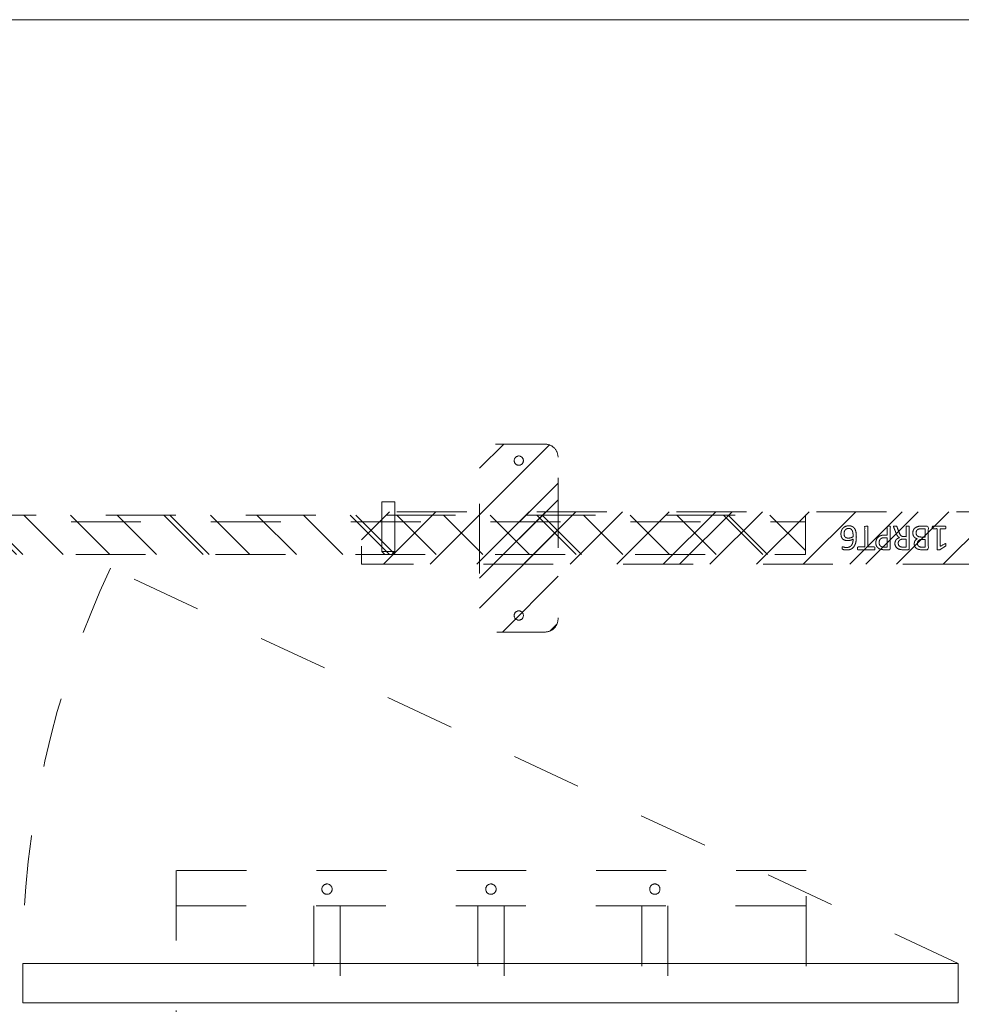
# Model space of a CAD drawing. Header units: inches. Extents: x -420 to -276, y -52 to 18.
# Tile 170 of 187: x -312 to -294, y -6 to 13. Entities that reach past the tile are written whole.
import ezdxf

# ---------------------------------------------------------------- set-up
doc = ezdxf.new("R2010")
doc.units = ezdxf.units.IN
doc.header["$LTSCALE"] = 32
doc.header["$MEASUREMENT"] = 0
doc.linetypes.add('Dash Style-1', pattern=[0.083328, 0.041656, -0.041672])
for name, color, linetype, lineweight in [('DashLine', 7, 'Dash Style-1', 13), ('DashLineFill', 7, 'Dash Style-1', 13), ('Drawing', 7, 'Continuous', 18), ('Metal-DeskStructure', 7, 'Continuous', 13), ('None', 7, 'Continuous', 18), ('SolidLine', 7, 'Continuous', 15)]:
    doc.layers.add(name, color=color, linetype=linetype, lineweight=lineweight)
pattern_1 = [(45, (0, 0), (-1.61302, 1.93572), []), (45, (-1.0608, 1.0608), (-0.472346, 0.416761), [])]

# ---------------------------------------------------------------- blocks, each defined once
blk = doc.blocks.new('Group-6')
at = {"layer": 'DashLine'}
blk.add_line((18.071, -12.008), (34.235, -19.545), dxfattribs=at)
blk.add_arc((18.071, -12.008), 17.835, 335, 0, dxfattribs=at)
at = {"layer": 'SolidLine', "flags": 128}
blk.add_lwpolyline([(18.071, -11.26), (35.906, -11.26), (35.906, -12.008), (18.071, -12.008)], close=True, dxfattribs=at)
blk = doc.blocks.new('Group-7')
at = {"layer": 'None'}
blk.add_blockref('Group-6', (0, 0), dxfattribs=at)
blk = doc.blocks.new('SL Utility Cabinet (2D)-1')
at = {"layer": 'None'}
blk.add_blockref('Group-7', (0, 0), dxfattribs=at)
at = {"layer": 'Drawing', "color": 0, "flags": 1}
for tag in ['Catalog', 'Custom', 'FinishGroup', 'Discount', 'Tag', 'Item1', 'Item2', 'Item3', 'Item4', 'Item5', 'Item6', 'Item7', 'Item8', 'Item9', 'Item10', 'Item11', 'Item12', 'Item13', 'Item14', 'Item15', 'Item16', 'Item17', 'Item18', 'Item19', 'Item20', 'Item21', 'Item22', 'Item23', 'Item24', 'Item25', 'Option1', 'Option2', 'Option3', 'Option4', 'Option5', 'Option6', 'Option7', 'Option8', 'Option9', 'Option10', 'Option11', 'Option12']:
    blk.add_attdef(tag, (29.841, -2.023), '', height=0.00709, dxfattribs=at)
blk = doc.blocks.new('Group-57')
at = {"layer": 'DashLine', "flags": 128}
blk.add_lwpolyline([(0, -2.559), (69.764, -2.559), (69.764, -30), (0, -30)], close=True, dxfattribs=at)
at = {"layer": 'SolidLine', "flags": 128}
blk.add_lwpolyline([(0, -2.559), (69.764, -2.559), (69.764, -30), (0, -30)], close=True, dxfattribs=at)
blk = doc.blocks.new('Group-40')
at = {"layer": 'DashLine'}
for p, q in [((19.836, 0.255), (19.892, 0.311)), ((19.84, 0.255), (19.836, 0.255)), ((19.836, -0.689), (19.836, 0.255)), ((19.852, 0.255), (19.84, 0.255)), ((19.872, 0.255), (19.852, 0.255)), ((19.898, 0.255), (19.872, 0.255)), ((19.901, 0.311), (19.892, 0.311)), ((19.928, 0.255), (19.898, 0.255)), ((19.912, 0.311), (19.901, 0.311)), ((19.926, 0.311), (19.912, 0.311)), ((19.943, 0.311), (19.926, 0.311)), ((19.961, 0.255), (19.928, 0.255)), ((19.978, 0.311), (19.943, 0.311)), ((19.993, 0.255), (19.961, 0.255)), ((19.995, 0.311), (19.978, 0.311)), ((20.023, 0.255), (19.993, 0.255)), ((20.009, 0.311), (19.995, 0.311)), ((20.02, 0.311), (20.009, 0.311)), ((20.027, 0.311), (20.02, 0.311)), ((20.049, 0.255), (20.023, 0.255)), ((20.029, 0.311), (20.027, 0.311)), ((20.029, 0.311), (20.086, 0.255)), ((20.069, 0.255), (20.049, 0.255)), ((20.081, 0.255), (20.069, 0.255)), ((20.086, 0.255), (20.081, 0.255)), ((20.086, 0.255), (20.086, -0.689)), ((20.086, -0.689), (19.836, -0.689))]:
    blk.add_line(p, q, dxfattribs=at)
blk = doc.blocks.new('Group-41')
at = {"layer": 'Metal-DeskStructure', "color": 7}
for points, knots in [([(9.589, -0.203), (9.589, -0.21), (9.586, -0.224), (9.578, -0.227), (9.459, -0.227), (9.34, -0.227), (9.336, -0.225), (9.333, -0.219), (9.331, -0.21), (9.331, -0.197), (9.333, -0.188), (9.334, -0.182), (9.34, -0.179), (9.389, -0.179), (9.436, -0.179), (9.436, -0.009), (9.436, 0.161), (9.393, 0.135), (9.349, 0.109), (9.344, 0.107), (9.334, 0.106), (9.331, 0.109), (9.329, 0.12), (9.329, 0.133), (9.329, 0.143), (9.331, 0.148), (9.334, 0.152), (9.338, 0.154), (9.39, 0.187), (9.441, 0.22), (9.443, 0.222), (9.447, 0.222), (9.453, 0.224), (9.47, 0.224), (9.488, 0.224), (9.493, 0.22), (9.495, 0.216), (9.495, 0.018), (9.495, -0.179), (9.536, -0.179), (9.58, -0.179), (9.584, -0.182), (9.587, -0.188), (9.589, -0.197), (9.589, -0.203)], [0, 0, 0, 0.00261, 0.007831, 0.010441, 0.176195, 0.178805, 0.181415, 0.184026, 0.186636, 0.188594, 0.190551, 0.192509, 0.194467, 0.244389, 0.244389, 0.424498, 0.424498, 0.47805, 0.47805, 0.484241, 0.490432, 0.496622, 0.502813, 0.507071, 0.510941, 0.514811, 0.518682, 0.518682, 0.576295, 0.576295, 0.578743, 0.58119, 0.583638, 0.590247, 0.593184, 0.596122, 0.599059, 0.911881, 0.911881, 0.976501, 0.982376, 0.988251, 0.994125, 1, 1, 1]), ([(9.96, -0.097), (9.96, -0.119), (9.949, -0.155), (9.931, -0.184), (9.903, -0.204), (9.853, -0.227), (9.746, -0.227), (9.68, -0.227), (9.665, -0.215), (9.665, -0.002), (9.665, 0.211), (9.68, 0.222), (9.738, 0.222), (9.829, 0.222), (9.881, 0.205), (9.914, 0.178), (9.933, 0.135), (9.933, 0.093), (9.925, 0.063), (9.91, 0.039), (9.886, 0.019), (9.873, 0.013), (9.892, 0.01), (9.923, -0.009), (9.947, -0.036), (9.96, -0.075), (9.96, -0.097)], [0, 0, 0, 0.031455, 0.06291, 0.094366, 0.125821, 0.188731, 0.266159, 0.275837, 0.285516, 0.435531, 0.44521, 0.454888, 0.521427, 0.574659, 0.627891, 0.681123, 0.734355, 0.762747, 0.791139, 0.819531, 0.847924, 0.847924, 0.885943, 0.923962, 0.961981, 1, 1, 1]), ([(10.327, -0.217), (10.327, -0.221), (10.325, -0.225), (10.317, -0.227), (10.304, -0.228), (10.286, -0.228), (10.275, -0.227), (10.267, -0.225), (10.264, -0.219), (10.262, -0.214), (10.242, -0.161), (10.221, -0.108), (10.214, -0.09), (10.199, -0.06), (10.177, -0.038), (10.148, -0.027), (10.108, -0.027), (10.088, -0.027), (10.088, -0.122), (10.088, -0.221), (10.085, -0.225), (10.077, -0.227), (10.066, -0.228), (10.05, -0.228), (10.039, -0.227), (10.031, -0.225), (10.028, -0.221), (10.028, -0.01), (10.028, 0.211), (10.042, 0.222), (10.098, 0.222), (10.162, 0.222), (10.184, 0.22), (10.194, 0.218), (10.219, 0.215), (10.26, 0.194), (10.286, 0.165), (10.301, 0.126), (10.301, 0.082), (10.288, 0.045), (10.266, 0.017), (10.232, -0.001), (10.214, -0.009), (10.225, -0.014), (10.243, -0.029), (10.258, -0.049), (10.271, -0.077), (10.279, -0.094), (10.299, -0.143), (10.319, -0.191), (10.325, -0.204), (10.327, -0.215), (10.327, -0.217)], [0, 0, 0, 0.004018, 0.008035, 0.012053, 0.01607, 0.020088, 0.024105, 0.028123, 0.03214, 0.03214, 0.070951, 0.070951, 0.084634, 0.098317, 0.112001, 0.125684, 0.138745, 0.138745, 0.202807, 0.205295, 0.207782, 0.21027, 0.212758, 0.214748, 0.216739, 0.218729, 0.220719, 0.332671, 0.339637, 0.346603, 0.391882, 0.407555, 0.423229, 0.423229, 0.466696, 0.510164, 0.553631, 0.597099, 0.640566, 0.684033, 0.727501, 0.770968, 0.770968, 0.798042, 0.825115, 0.852188, 0.879262, 0.879262, 0.958132, 0.958132, 0.979066, 1, 1, 1]), ([(10.665, 0.091), (10.665, 0.056), (10.642, 0.002), (10.602, -0.035), (10.543, -0.057), (10.475, -0.057), (10.45, -0.057), (10.45, -0.137), (10.45, -0.221), (10.447, -0.225), (10.439, -0.227), (10.428, -0.228), (10.412, -0.228), (10.401, -0.227), (10.393, -0.225), (10.39, -0.221), (10.39, -0.011), (10.39, 0.209), (10.404, 0.222), (10.462, 0.222), (10.524, 0.222), (10.55, 0.218), (10.587, 0.211), (10.624, 0.189), (10.652, 0.157), (10.665, 0.115), (10.665, 0.091)], [0, 0, 0, 0.066268, 0.132535, 0.198803, 0.26507, 0.303966, 0.303966, 0.429297, 0.43506, 0.440822, 0.446584, 0.452347, 0.456957, 0.461567, 0.466177, 0.470786, 0.728938, 0.745073, 0.761208, 0.845107, 0.870922, 0.896738, 0.922553, 0.948369, 0.974184, 1, 1, 1]), ([(11.014, 0.196), (11.014, 0.19), (11.014, 0.179), (11.011, 0.174), (11.005, 0.17), (10.941, 0.17), (10.878, 0.17), (10.878, -0.024), (10.878, -0.221), (10.874, -0.225), (10.867, -0.227), (10.856, -0.228), (10.839, -0.228), (10.828, -0.227), (10.821, -0.225), (10.817, -0.221), (10.817, -0.024), (10.817, 0.17), (10.754, 0.17), (10.69, 0.17), (10.684, 0.174), (10.682, 0.179), (10.68, 0.189), (10.68, 0.202), (10.682, 0.213), (10.684, 0.218), (10.69, 0.222), (10.847, 0.222), (11.005, 0.222), (11.011, 0.218), (11.014, 0.213), (11.014, 0.202), (11.014, 0.196)], [0, 0, 0, 0.003046, 0.005389, 0.007733, 0.010076, 0.089744, 0.089744, 0.335779, 0.340465, 0.345152, 0.349838, 0.354524, 0.360382, 0.36624, 0.372099, 0.377957, 0.6855, 0.6855, 0.785085, 0.788014, 0.790943, 0.793872, 0.796801, 0.798998, 0.801195, 0.803391, 0.805588, 0.991213, 0.99341, 0.995606, 0.997803, 1, 1, 1]), ([(11.33, -0.081), (11.33, -0.11), (11.313, -0.166), (11.275, -0.208), (11.218, -0.234), (11.151, -0.234), (11.109, -0.219), (11.075, -0.193), (11.055, -0.156), (11.042, -0.108), (11.037, -0.051), (11.037, 0.01), (11.045, 0.098), (11.086, 0.17), (11.127, 0.207), (11.184, 0.227), (11.236, 0.227), (11.262, 0.224), (11.284, 0.22), (11.299, 0.213), (11.304, 0.209), (11.306, 0.205), (11.308, 0.2), (11.308, 0.186), (11.308, 0.167), (11.302, 0.165), (11.295, 0.165), (11.282, 0.17), (11.264, 0.176), (11.236, 0.179), (11.186, 0.179), (11.14, 0.154), (11.11, 0.109), (11.098, 0.05), (11.096, 0.019), (11.105, 0.024), (11.127, 0.036), (11.155, 0.043), (11.184, 0.048), (11.238, 0.048), (11.288, 0.028), (11.317, -0.007), (11.33, -0.053), (11.33, -0.081)], [0, 0, 0, 0.047284, 0.094569, 0.141853, 0.189137, 0.222912, 0.256686, 0.290461, 0.324235, 0.35801, 0.391784, 0.42357, 0.487141, 0.518927, 0.550713, 0.582499, 0.593093, 0.603687, 0.61428, 0.624874, 0.635468, 0.646062, 0.656655, 0.684464, 0.710949, 0.724191, 0.737433, 0.750675, 0.763918, 0.77716, 0.803647, 0.830135, 0.856622, 0.883109, 0.883109, 0.892179, 0.901248, 0.910318, 0.919387, 0.93954, 0.959693, 0.979847, 1, 1, 1]), ([(9.872, 0.102), (9.872, 0.119), (9.862, 0.144), (9.842, 0.163), (9.811, 0.172), (9.755, 0.172), (9.724, 0.172), (9.724, 0.1), (9.724, 0.028), (9.758, 0.028), (9.814, 0.028), (9.844, 0.039), (9.862, 0.06), (9.872, 0.087), (9.872, 0.102)], [0, 0, 0, 0.074499, 0.148998, 0.223496, 0.297995, 0.395417, 0.395417, 0.61891, 0.61891, 0.724928, 0.793696, 0.862464, 0.931232, 1, 1, 1]), ([(10.238, 0.096), (10.238, 0.124), (10.214, 0.159), (10.186, 0.168), (10.177, 0.17), (10.155, 0.172), (10.113, 0.172), (10.088, 0.172), (10.088, 0.096), (10.088, 0.021), (10.117, 0.021), (10.17, 0.021), (10.203, 0.032), (10.227, 0.054), (10.238, 0.082), (10.238, 0.096)], [0, 0, 0, 0.142515, 0.285031, 0.285031, 0.330993, 0.376955, 0.445899, 0.445899, 0.655281, 0.655281, 0.734439, 0.800829, 0.867219, 0.93361, 1, 1, 1]), ([(10.602, 0.085), (10.602, 0.113), (10.581, 0.15), (10.552, 0.167), (10.521, 0.172), (10.477, 0.172), (10.45, 0.172), (10.45, 0.083), (10.45, -0.007), (10.477, -0.007), (10.53, -0.007), (10.567, 0.006), (10.591, 0.032), (10.602, 0.065), (10.602, 0.085)], [0, 0, 0, 0.053098, 0.106195, 0.159293, 0.212391, 0.297937, 0.297937, 0.584068, 0.584068, 0.669615, 0.752211, 0.834807, 0.917404, 1, 1, 1]), ([(11.271, -0.086), (11.271, -0.068), (11.264, -0.035), (11.243, -0.011), (11.214, 0), (11.177, 0), (11.151, -0.003), (11.127, -0.011), (11.107, -0.022), (11.098, -0.029), (11.098, -0.073), (11.109, -0.132), (11.131, -0.169), (11.162, -0.184), (11.206, -0.184), (11.24, -0.167), (11.26, -0.14), (11.271, -0.105), (11.271, -0.086)], [0, 0, 0, 0.044843, 0.089687, 0.13453, 0.179374, 0.20352, 0.227667, 0.251813, 0.27596, 0.27596, 0.366465, 0.45697, 0.547475, 0.63798, 0.728485, 0.81899, 0.909495, 1, 1, 1]), ([(9.897, -0.101), (9.897, -0.081), (9.885, -0.051), (9.861, -0.031), (9.824, -0.02), (9.76, -0.02), (9.724, -0.02), (9.724, -0.098), (9.724, -0.177), (9.767, -0.177), (9.851, -0.177), (9.885, -0.149), (9.897, -0.119), (9.897, -0.101)], [0, 0, 0, 0.079156, 0.158312, 0.237468, 0.316624, 0.419526, 0.419526, 0.643799, 0.643799, 0.767809, 0.883905, 0.941952, 1, 1, 1])]:
    blk.add_open_spline(points, degree=2, knots=knots, dxfattribs=at)
blk = doc.blocks.new('1BRPT6-LeftBeam (2D)')
at = {"layer": 'DashLineFill', "linetype": 'Continuous', "lineweight": 13}
h = blk.add_hatch(dxfattribs=at)
h.set_pattern_fill('Steel', color=253, style=0, pattern_type=2)
h.set_pattern_definition(pattern_1)
edge = h.paths.add_edge_path()
edge.add_arc((16.974, -1.541), 0.25, 180, 270)
edge.add_line((16.974, -1.791), (17.97, -1.791))
edge.add_arc((17.97, -1.541), 0.25, 270, 360)
edge.add_line((18.22, -1.541), (18.22, 1.541))
edge.add_arc((17.97, 1.541), 0.25, 0, 90)
edge.add_line((17.97, 1.791), (16.974, 1.791))
edge.add_arc((16.974, 1.541), 0.25, 90, 180)
edge.add_line((16.724, 1.541), (16.724, -1.541))
h = blk.add_hatch(dxfattribs=at)
h.set_pattern_fill('Steel', color=253, style=0, pattern_type=2)
h.set_pattern_definition(pattern_1)
h.paths.add_polyline_path([(-1.85, 0.5), (20.472, 0.5), (20.472, -0.5), (-1.85, -0.5)])
at = {"layer": 'DashLineFill', "flags": 128}
blk.add_lwpolyline([(16.724, -1.541, 0.414214), (16.974, -1.791), (17.97, -1.791, 0.414214), (18.22, -1.541), (18.22, 1.541, 0.414214), (17.97, 1.791), (16.974, 1.791, 0.414214), (16.724, 1.541)], format="xyb", close=True, dxfattribs=at)
blk.add_lwpolyline([(-1.85, 0.5), (20.472, 0.5), (20.472, -0.5), (-1.85, -0.5)], close=True, dxfattribs=at)
at = {"layer": 'SolidLine', "flags": 128}
for points in [[(17.561, 1.476), (17.561, 1.468), (17.559, 1.459), (17.557, 1.451), (17.554, 1.442), (17.551, 1.435), (17.546, 1.427), (17.541, 1.42), (17.535, 1.414), (17.529, 1.408), (17.522, 1.403), (17.514, 1.398), (17.506, 1.395), (17.498, 1.392), (17.49, 1.389), (17.481, 1.388), (17.472, 1.388), (17.464, 1.388), (17.455, 1.389), (17.447, 1.392), (17.439, 1.395), (17.431, 1.398), (17.423, 1.403), (17.416, 1.408), (17.41, 1.414), (17.404, 1.42), (17.399, 1.427), (17.394, 1.435), (17.391, 1.442), (17.388, 1.451), (17.386, 1.459), (17.384, 1.468), (17.384, 1.476), (17.384, 1.485), (17.386, 1.494), (17.388, 1.502), (17.391, 1.51), (17.394, 1.518), (17.399, 1.526), (17.404, 1.533), (17.41, 1.539), (17.416, 1.545), (17.423, 1.55), (17.431, 1.555), (17.439, 1.558), (17.447, 1.561), (17.455, 1.563), (17.464, 1.565), (17.472, 1.565), (17.481, 1.565), (17.49, 1.563), (17.498, 1.561), (17.506, 1.558), (17.514, 1.555), (17.522, 1.55), (17.529, 1.545), (17.535, 1.539), (17.541, 1.533), (17.546, 1.526), (17.551, 1.518), (17.554, 1.51), (17.557, 1.502), (17.559, 1.494), (17.561, 1.485)], [(17.561, -1.476), (17.561, -1.485), (17.559, -1.494), (17.557, -1.502), (17.554, -1.51), (17.551, -1.518), (17.546, -1.526), (17.541, -1.533), (17.535, -1.539), (17.529, -1.545), (17.522, -1.55), (17.514, -1.555), (17.506, -1.558), (17.498, -1.561), (17.49, -1.563), (17.481, -1.565), (17.472, -1.565), (17.464, -1.565), (17.455, -1.563), (17.447, -1.561), (17.439, -1.558), (17.431, -1.555), (17.423, -1.55), (17.416, -1.545), (17.41, -1.539), (17.404, -1.533), (17.399, -1.526), (17.394, -1.518), (17.391, -1.51), (17.388, -1.502), (17.386, -1.494), (17.384, -1.485), (17.384, -1.476), (17.384, -1.468), (17.386, -1.459), (17.388, -1.451), (17.391, -1.442), (17.394, -1.435), (17.399, -1.427), (17.404, -1.42), (17.41, -1.414), (17.416, -1.408), (17.423, -1.403), (17.431, -1.398), (17.439, -1.395), (17.447, -1.392), (17.455, -1.389), (17.464, -1.388), (17.472, -1.388), (17.481, -1.388), (17.49, -1.389), (17.498, -1.392), (17.506, -1.395), (17.514, -1.398), (17.522, -1.403), (17.529, -1.408), (17.535, -1.414), (17.541, -1.42), (17.546, -1.427), (17.551, -1.435), (17.554, -1.442), (17.557, -1.451), (17.559, -1.459), (17.561, -1.468)]]:
    blk.add_lwpolyline(points, close=True, dxfattribs=at)
at = {"layer": 'DashLine', "color": 7}
blk.add_blockref('Group-40', (0, 0), dxfattribs=at)
at = {"layer": 'Metal-DeskStructure', "color": 7}
blk.add_blockref('Group-41', (0, 0), dxfattribs=at)
blk = doc.blocks.new('1BRPT7-CChannel-762 (2D)')
at = {"layer": 'DashLineFill', "linetype": 'Continuous', "lineweight": 13}
h = blk.add_hatch(dxfattribs=at)
h.set_pattern_fill('Steel', color=253, style=0, pattern_type=2)
h.set_pattern_definition(pattern_1)
h.paths.add_polyline_path([(-0.313, 0.417), (-0.313, 15), (0.437, 15), (0.437, -15), (-0.313, -15), (-0.313, -0.417)])
at = {"layer": 'DashLine'}
blk.add_line((0.311, 15), (0.311, -15), dxfattribs=at)
at = {"layer": 'DashLineFill', "flags": 128}
blk.add_lwpolyline([(-0.313, 0.417), (-0.313, 15), (0.437, 15), (0.437, -15), (-0.313, -15), (-0.313, -0.417)], dxfattribs=at)
blk = doc.blocks.new('Group-58')
at = {"layer": 'None', "color": 7}
blk.add_blockref('1BRPT6-LeftBeam (2D)', (7.862, -20.118), dxfattribs=at)
at = {"layer": 'None', "color": 7, "rotation": 270}
blk.add_blockref('1BRPT7-CChannel-762 (2D)', (34.87, -20.118), dxfattribs=at)
blk = doc.blocks.new('CatalystWireManager (2D)')
at = {"layer": 'DashLine'}
for p, q in [((6.008, 0), (-6, 0)), ((-6, 0), (-6, -4.488)), ((6.008, -4.488), (6.008, 0)), ((-6, -0.672), (6.008, -0.672)), ((-3.375, -4.488), (-3.375, -0.672)), ((-2.875, -0.672), (-2.875, -4.488)), ((-0.25, -4.488), (-0.25, -0.672)), ((0.25, -0.672), (0.25, -4.488)), ((2.875, -4.488), (2.875, -0.672)), ((3.375, -0.672), (3.375, -4.488)), ((-3.375, -4.439), (-6, -4.439)), ((-6, -4.488), (-3.375, -4.488)), ((-0.25, -4.439), (-2.875, -4.439)), ((-2.875, -4.488), (-0.25, -4.488)), ((2.875, -4.439), (0.25, -4.439)), ((0.25, -4.488), (2.875, -4.488)), ((6.008, -4.439), (3.375, -4.439)), ((3.375, -4.488), (6.008, -4.488))]:
    blk.add_line(p, q, dxfattribs=at)
at = {"layer": 'DashLine', "flags": 128}
for points in [[(-3.055, -0.285), (-3.049, -0.292), (-3.043, -0.3), (-3.038, -0.308), (-3.034, -0.317), (-3.031, -0.326), (-3.028, -0.335), (-3.027, -0.345), (-3.027, -0.354), (-3.027, -0.364), (-3.028, -0.374), (-3.031, -0.383), (-3.034, -0.392), (-3.038, -0.401), (-3.043, -0.409), (-3.049, -0.417), (-3.055, -0.424), (-3.063, -0.43), (-3.07, -0.436), (-3.079, -0.441), (-3.087, -0.445), (-3.096, -0.449), (-3.106, -0.451), (-3.115, -0.452), (-3.125, -0.453), (-3.135, -0.452), (-3.144, -0.451), (-3.154, -0.449), (-3.163, -0.445), (-3.171, -0.441), (-3.18, -0.436), (-3.187, -0.43), (-3.195, -0.424), (-3.201, -0.417), (-3.207, -0.409), (-3.212, -0.401), (-3.216, -0.392), (-3.219, -0.383), (-3.222, -0.374), (-3.223, -0.364), (-3.223, -0.354), (-3.223, -0.345), (-3.222, -0.335), (-3.219, -0.326), (-3.216, -0.317), (-3.212, -0.308), (-3.207, -0.3), (-3.201, -0.292), (-3.195, -0.285), (-3.187, -0.278), (-3.18, -0.272), (-3.171, -0.268), (-3.163, -0.263), (-3.154, -0.26), (-3.144, -0.258), (-3.135, -0.256), (-3.125, -0.256), (-3.115, -0.256), (-3.106, -0.258), (-3.096, -0.26), (-3.087, -0.263), (-3.079, -0.268), (-3.07, -0.272), (-3.063, -0.278)], [(0, -0.453), (-0.01, -0.452), (-0.019, -0.451), (-0.029, -0.449), (-0.038, -0.445), (-0.046, -0.441), (-0.055, -0.436), (-0.062, -0.43), (-0.07, -0.424), (-0.076, -0.417), (-0.082, -0.409), (-0.087, -0.401), (-0.091, -0.392), (-0.094, -0.383), (-0.097, -0.374), (-0.098, -0.364), (-0.098, -0.354), (-0.098, -0.345), (-0.097, -0.335), (-0.094, -0.326), (-0.091, -0.317), (-0.087, -0.308), (-0.082, -0.3), (-0.076, -0.292), (-0.07, -0.285), (-0.062, -0.278), (-0.055, -0.272), (-0.046, -0.268), (-0.038, -0.263), (-0.029, -0.26), (-0.019, -0.258), (-0.01, -0.256), (0, -0.256), (0.01, -0.256), (0.019, -0.258), (0.029, -0.26), (0.038, -0.263), (0.046, -0.268), (0.055, -0.272), (0.062, -0.278), (0.07, -0.285), (0.076, -0.292), (0.082, -0.3), (0.087, -0.308), (0.091, -0.317), (0.094, -0.326), (0.097, -0.335), (0.098, -0.345), (0.098, -0.354), (0.098, -0.364), (0.097, -0.374), (0.094, -0.383), (0.091, -0.392), (0.087, -0.401), (0.082, -0.409), (0.076, -0.417), (0.07, -0.424), (0.062, -0.43), (0.055, -0.436), (0.046, -0.441), (0.038, -0.445), (0.029, -0.449), (0.019, -0.451), (0.01, -0.452)], [(3.125, -0.453), (3.115, -0.452), (3.106, -0.451), (3.096, -0.449), (3.087, -0.445), (3.079, -0.441), (3.07, -0.436), (3.063, -0.43), (3.055, -0.424), (3.049, -0.417), (3.043, -0.409), (3.038, -0.401), (3.034, -0.392), (3.031, -0.383), (3.028, -0.374), (3.027, -0.364), (3.027, -0.354), (3.027, -0.345), (3.028, -0.335), (3.031, -0.326), (3.034, -0.317), (3.038, -0.308), (3.043, -0.3), (3.049, -0.292), (3.055, -0.285), (3.063, -0.278), (3.07, -0.272), (3.079, -0.268), (3.087, -0.263), (3.096, -0.26), (3.106, -0.258), (3.115, -0.256), (3.125, -0.256), (3.135, -0.256), (3.144, -0.258), (3.154, -0.26), (3.163, -0.263), (3.171, -0.268), (3.18, -0.272), (3.187, -0.278), (3.195, -0.285), (3.201, -0.292), (3.207, -0.3), (3.212, -0.308), (3.216, -0.317), (3.219, -0.326), (3.222, -0.335), (3.223, -0.345), (3.223, -0.354), (3.223, -0.364), (3.222, -0.374), (3.219, -0.383), (3.216, -0.392), (3.212, -0.401), (3.207, -0.409), (3.201, -0.417), (3.195, -0.424), (3.187, -0.43), (3.18, -0.436), (3.171, -0.441), (3.163, -0.445), (3.154, -0.449), (3.144, -0.451), (3.135, -0.452)]]:
    blk.add_lwpolyline(points, close=True, dxfattribs=at)
blk = doc.blocks.new('Group-59')
at = {"layer": 'None'}
blk.add_blockref('Group-57', (0, 0), dxfattribs=at)
blk.add_blockref('Group-58', (0, 0), dxfattribs=at)
at = {"layer": 'None', "color": 7, "rotation": 180}
blk.add_blockref('CatalystWireManager (2D)', (25.866, -13.78), dxfattribs=at)
blk = doc.blocks.new('SL Credenza Desk Top (2D)-2')
at = {"layer": 'None'}
blk.add_blockref('Group-59', (0, 0), dxfattribs=at)
at = {"layer": 'Drawing', "color": 0, "flags": 1}
for tag in ['Catalog', 'FinishGroup', 'Discount', 'Option1', 'Option2', 'Option3', 'Option4', 'Option5', 'Option6', 'Option7', 'Option8', 'Option9', 'Option10', 'Option11', 'Option12', 'Custom', 'Tag', 'Item1', 'Item2', 'Item3', 'Item4', 'Item5', 'Item6', 'Item7', 'Item8', 'Item9', 'Item10', 'Item11', 'Item12', 'Item13', 'Item14', 'Item15', 'Item16', 'Item17', 'Item18', 'Item19', 'Item20', 'Item21', 'Item22', 'Item23', 'Item24', 'Item25']:
    blk.add_attdef(tag, (12.939, -0.437), '', height=0.00709, dxfattribs=at)

msp = doc.modelspace()

# ---------------------------------------------------------------- block references
at = {"layer": 'Drawing', "rotation": 180}
msp.add_blockref('SL Utility Cabinet (2D)-1', (-275.642, -17), dxfattribs=at)

# ---------------------------------------------------------------- next in the draw order: block references
msp.add_blockref('SL Credenza Desk Top (2D)-2', (-276.756, -17), dxfattribs=at)

doc.saveas('drawing.dxf')
